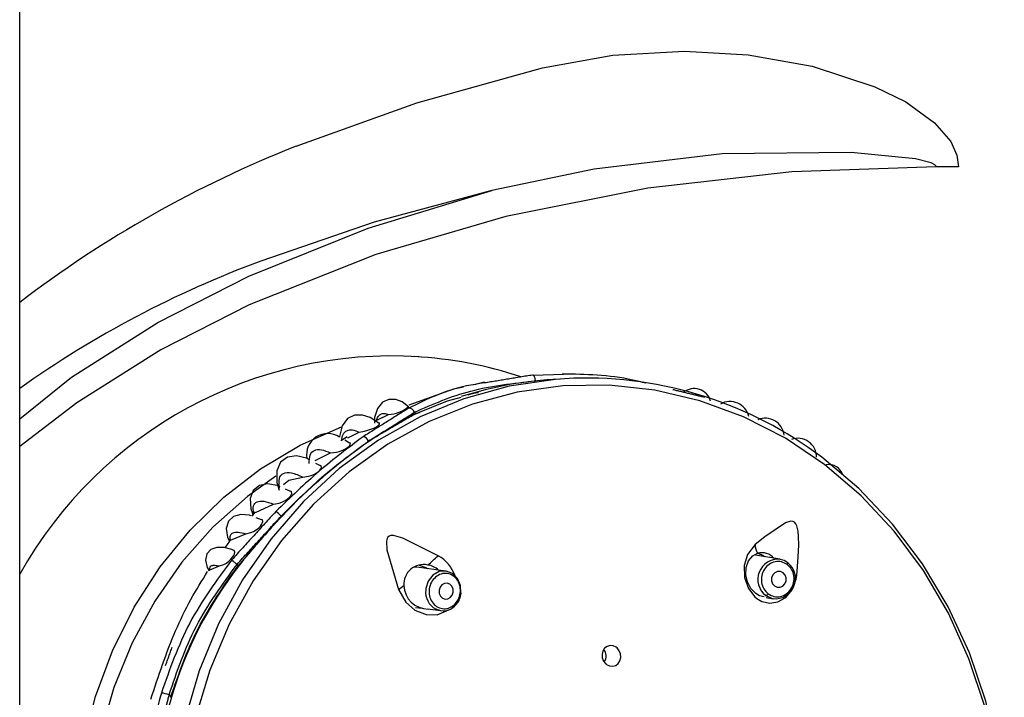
# Model space of a CAD drawing. Header units: millimetres. Extents: x 4904.09 to 4905.21, y 4759.5 to 4761.8.
# Tile 41 of 54: x 4904.3635 to 4904.4251, y 4760.9531 to 4760.9955. Entities that reach past the tile are written whole.
import ezdxf

# ---------------------------------------------------------------- set-up
doc = ezdxf.new("R2010")
doc.units = ezdxf.units.MM
doc.layers.add('SANINDUSA', color=3, linetype='Continuous')

msp = doc.modelspace()

# ---------------------------------------------------------------- linework, layer by layer
at = {"layer": 'SANINDUSA'}
for p, q in [((4904.36346256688, 4759.733268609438), (4904.36346256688, 4761.639268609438)), ((4904.422228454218, 4760.986289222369), (4904.420830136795, 4760.986289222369)), ((4904.397496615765, 4760.973291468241), (4904.395615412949, 4760.97322581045)), ((4904.392551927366, 4760.972792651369), (4904.391891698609, 4760.972642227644)), ((4904.386167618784, 4760.970583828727), (4904.385679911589, 4760.970349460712)), ((4904.386167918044, 4760.970583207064), (4904.386548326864, 4760.970770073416)), ((4904.388172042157, 4760.970916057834), (4904.388236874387, 4760.970823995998)), ((4904.383968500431, 4760.969376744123), (4904.383608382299, 4760.969153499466)), ((4904.383998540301, 4760.969327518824), (4904.384716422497, 4760.969680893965)), ((4904.384105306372, 4760.968987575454), (4904.383820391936, 4760.969161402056)), ((4904.381956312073, 4760.967897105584), (4904.382929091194, 4760.968370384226)), ((4904.382282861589, 4760.967559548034), (4904.381998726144, 4760.96771896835)), ((4904.380408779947, 4760.965953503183), (4904.380095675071, 4760.966099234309)), ((4904.378218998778, 4760.964651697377), (4904.379360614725, 4760.965170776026)), ((4904.378193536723, 4760.964674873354), (4904.377971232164, 4760.964419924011)), ((4904.378591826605, 4760.964180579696), (4904.378271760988, 4760.964304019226)), ((4904.376651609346, 4760.962900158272), (4904.377612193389, 4760.963311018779)), ((4904.376596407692, 4760.962836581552), (4904.376305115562, 4760.962428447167)), ((4904.411047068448, 4760.96171100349), (4904.409516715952, 4760.961965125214)), ((4904.377131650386, 4760.961302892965), (4904.377066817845, 4760.961394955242)), ((4904.411080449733, 4760.961704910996), (4904.411047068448, 4760.96171100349)), ((4904.375373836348, 4760.96105542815), (4904.375978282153, 4760.961292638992)), ((4904.377131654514, 4760.961302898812), (4904.377135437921, 4760.961299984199)), ((4904.388320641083, 4760.961211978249), (4904.388078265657, 4760.961201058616)), ((4904.390146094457, 4760.960974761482), (4904.38832061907, 4760.9612130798)), ((4904.410188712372, 4760.959319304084), (4904.410637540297, 4760.959244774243)), ((4904.388249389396, 4760.958701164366), (4904.388661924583, 4760.958647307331)), ((4904.388990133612, 4760.958604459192), (4904.389822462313, 4760.958495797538)), ((4904.37280960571, 4760.95322151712), (4904.372916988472, 4760.953069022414)), ((4904.372916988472, 4760.953069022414), (4904.372963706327, 4760.953072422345))]:
    msp.add_line(p, q, dxfattribs=at)
at = {"layer": 'SANINDUSA', "flags": 128}
for points in [[(4904.396192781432, 4760.992488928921), (4904.400593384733, 4760.993274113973), (4904.405089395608, 4760.993519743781), (4904.409067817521, 4760.993296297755), (4904.413062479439, 4760.992594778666), (4904.416987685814, 4760.991298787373), (4904.418929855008, 4760.990350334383), (4904.42073599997, 4760.989048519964), (4904.421746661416, 4760.987864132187), (4904.422125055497, 4760.987019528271), (4904.422228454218, 4760.986289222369)], [(4904.380762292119, 4760.987580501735), (4904.388317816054, 4760.990294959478), (4904.396192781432, 4760.992488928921)], [(4904.420830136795, 4760.986289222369), (4904.420824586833, 4760.986320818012), (4904.420805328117, 4760.986356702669), (4904.420752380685, 4760.986409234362), (4904.420519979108, 4760.986529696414), (4904.419530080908, 4760.986778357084), (4904.415509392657, 4760.987179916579), (4904.40743197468, 4760.987092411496), (4904.399422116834, 4760.986141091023), (4904.393023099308, 4760.984795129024)], [(4904.420830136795, 4760.986289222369), (4904.411793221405, 4760.985968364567), (4904.402789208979, 4760.984942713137), (4904.393895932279, 4760.983168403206), (4904.385749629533, 4760.980790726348), (4904.377824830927, 4760.977640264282), (4904.372307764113, 4760.974833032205), (4904.367031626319, 4760.971514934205), (4904.36346256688, 4760.968777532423)], [(4904.36346256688, 4760.97051083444), (4904.366696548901, 4760.97312575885), (4904.372102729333, 4760.976531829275), (4904.377797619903, 4760.979436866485), (4904.385284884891, 4760.982449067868), (4904.393023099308, 4760.984795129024)], [(4904.393023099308, 4760.984795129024), (4904.385661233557, 4760.982830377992), (4904.378558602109, 4760.980388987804)], [(4904.398149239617, 4760.973048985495), (4904.397006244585, 4760.972979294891), (4904.394105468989, 4760.972550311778), (4904.391266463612, 4760.971765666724), (4904.388524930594, 4760.970635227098), (4904.385915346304, 4760.969173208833), (4904.383470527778, 4760.967397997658), (4904.381221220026, 4760.965331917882), (4904.379195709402, 4760.96300095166), (4904.377419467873, 4760.96043441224), (4904.375914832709, 4760.957664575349), (4904.374700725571, 4760.954726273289), (4904.373792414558, 4760.951656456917)], [(4904.413858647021, 4760.967635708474), (4904.411395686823, 4760.969291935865), (4904.408780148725, 4760.970633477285), (4904.406044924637, 4760.97164346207), (4904.403224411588, 4760.972309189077), (4904.400354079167, 4760.972622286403), (4904.397470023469, 4760.972578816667), (4904.394608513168, 4760.972179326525), (4904.391805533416, 4760.971428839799), (4904.389096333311, 4760.970336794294), (4904.386514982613, 4760.968916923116), (4904.384093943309, 4760.967187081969), (4904.381863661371, 4760.965169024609), (4904.379852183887, 4760.962888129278), (4904.378084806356, 4760.96037307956), (4904.376583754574, 4760.957655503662), (4904.375367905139, 4760.954769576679), (4904.374452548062, 4760.951751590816)], [(4904.391243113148, 4760.972494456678), (4904.390628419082, 4760.972354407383), (4904.387814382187, 4760.971373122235)], [(4904.388290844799, 4760.970831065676), (4904.390244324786, 4760.971632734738), (4904.391100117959, 4760.971873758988)], [(4904.387809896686, 4760.971253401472), (4904.387396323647, 4760.971570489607), (4904.387000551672, 4760.971712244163), (4904.386579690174, 4760.971719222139), (4904.386177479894, 4760.971541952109), (4904.385858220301, 4760.971158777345), (4904.385681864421, 4760.970597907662), (4904.385679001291, 4760.970233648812)], [(4904.385953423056, 4760.970229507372), (4904.385408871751, 4760.970596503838), (4904.384923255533, 4760.970746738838), (4904.384429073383, 4760.970737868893), (4904.383977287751, 4760.970517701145), (4904.383639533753, 4760.970063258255), (4904.38348135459, 4760.969403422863), (4904.383483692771, 4760.969366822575)], [(4904.386166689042, 4760.917751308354), (4904.384124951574, 4760.918351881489), (4904.381495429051, 4760.919445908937), (4904.378996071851, 4760.92086353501), (4904.376659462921, 4760.922586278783), (4904.374516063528, 4760.924591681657), (4904.372593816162, 4760.92685360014), (4904.370917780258, 4760.929342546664), (4904.369509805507, 4760.932026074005), (4904.368388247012, 4760.93486919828), (4904.367567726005, 4760.937834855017), (4904.36705893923, 4760.940884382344), (4904.366868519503, 4760.943978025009), (4904.366998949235, 4760.947075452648), (4904.367448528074, 4760.950136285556), (4904.368211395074, 4760.953120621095), (4904.369277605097, 4760.955989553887), (4904.370633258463, 4760.958705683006), (4904.37226068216, 4760.961233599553), (4904.374138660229, 4760.963540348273), (4904.376242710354, 4760.965595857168), (4904.378545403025, 4760.967373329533), (4904.381016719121, 4760.968849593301), (4904.38360401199, 4760.96999780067)], [(4904.384716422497, 4760.969680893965), (4904.385052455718, 4760.969741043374), (4904.385251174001, 4760.969790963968), (4904.385497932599, 4760.969872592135), (4904.385631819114, 4760.969928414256), (4904.385764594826, 4760.969995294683), (4904.385861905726, 4760.97005591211), (4904.38592844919, 4760.97010834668), (4904.385985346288, 4760.970174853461), (4904.385991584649, 4760.970243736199), (4904.385969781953, 4760.970250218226)], [(4904.382929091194, 4760.968370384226), (4904.383285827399, 4760.968422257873), (4904.383467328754, 4760.968469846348), (4904.383684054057, 4760.968548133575), (4904.383817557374, 4760.968610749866), (4904.383950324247, 4760.968688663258), (4904.384045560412, 4760.968760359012), (4904.3841079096, 4760.968821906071), (4904.384159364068, 4760.968901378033), (4904.384161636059, 4760.968989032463), (4904.384119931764, 4760.969010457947)], [(4904.381609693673, 4760.967937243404), (4904.381414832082, 4760.968046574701), (4904.380797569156, 4760.968181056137), (4904.380236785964, 4760.96811050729), (4904.379798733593, 4760.96779766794), (4904.3795559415, 4760.96724883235), (4904.379556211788, 4760.966521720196), (4904.379699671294, 4760.96603470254)], [(4904.39815414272, 4760.915487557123), (4904.40102852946, 4760.915557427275), (4904.403929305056, 4760.915986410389), (4904.406768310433, 4760.916771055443), (4904.409509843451, 4760.917901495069), (4904.412119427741, 4760.919363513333), (4904.414564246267, 4760.921138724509), (4904.416813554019, 4760.923204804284), (4904.418839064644, 4760.925535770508), (4904.420615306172, 4760.928102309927), (4904.422119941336, 4760.930872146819), (4904.423334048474, 4760.933810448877), (4904.424242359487, 4760.93688026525), (4904.424833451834, 4760.940042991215), (4904.425099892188, 4760.943258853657), (4904.425038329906, 4760.946487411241), (4904.424649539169, 4760.949688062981), (4904.423938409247, 4760.952820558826), (4904.422913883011, 4760.955845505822), (4904.421588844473, 4760.958724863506), (4904.419979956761, 4760.961422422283), (4904.418107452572, 4760.963904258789), (4904.415994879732, 4760.966139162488), (4904.413668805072, 4760.968099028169)], [(4904.381191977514, 4760.96686230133), (4904.381546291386, 4760.966914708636), (4904.381715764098, 4760.966967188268), (4904.381912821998, 4760.967051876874), (4904.382044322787, 4760.967125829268), (4904.38217147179, 4760.967216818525), (4904.382259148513, 4760.967298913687), (4904.382316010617, 4760.967371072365), (4904.382358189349, 4760.967464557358), (4904.382343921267, 4760.967565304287), (4904.38229872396, 4760.967586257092)], [(4904.423878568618, 4760.952496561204), (4904.422888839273, 4760.955485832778), (4904.421601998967, 4760.958334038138), (4904.420034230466, 4760.961005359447), (4904.418205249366, 4760.963466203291), (4904.416138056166, 4760.965685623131), (4904.413858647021, 4760.967635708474)], [(4904.379490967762, 4760.966923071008), (4904.377714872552, 4760.96564287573), (4904.375560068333, 4760.963715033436), (4904.373622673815, 4760.961524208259), (4904.371928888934, 4760.959100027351), (4904.370501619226, 4760.956475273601), (4904.369360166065, 4760.953685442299), (4904.368519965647, 4760.950768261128), (4904.367992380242, 4760.94776317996), (4904.367784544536, 4760.944710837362), (4904.367899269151, 4760.941652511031), (4904.368335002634, 4760.938629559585), (4904.369085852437, 4760.935682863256), (4904.370141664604, 4760.932852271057), (4904.371488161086, 4760.930176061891), (4904.373107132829, 4760.927690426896), (4904.374976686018, 4760.925428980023), (4904.377071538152, 4760.92342230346), (4904.379363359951, 4760.921697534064), (4904.381821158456, 4760.920277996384), (4904.382967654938, 4760.919746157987)], [(4904.379986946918, 4760.966386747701), (4904.380317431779, 4760.966665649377), (4904.381191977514, 4760.96686230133)], [(4904.379778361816, 4760.966246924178), (4904.379576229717, 4760.966341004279), (4904.378985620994, 4760.966426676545), (4904.378467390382, 4760.966326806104), (4904.378081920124, 4760.966015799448), (4904.377891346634, 4760.965508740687), (4904.377931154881, 4760.964864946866), (4904.378071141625, 4760.96448400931)], [(4904.379360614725, 4760.965170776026), (4904.379708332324, 4760.965232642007), (4904.379881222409, 4760.965293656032), (4904.380083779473, 4760.965394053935), (4904.380205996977, 4760.965473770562), (4904.380324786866, 4760.965572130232), (4904.380407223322, 4760.965661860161), (4904.380458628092, 4760.965738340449), (4904.380496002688, 4760.965836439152), (4904.380482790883, 4760.965944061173), (4904.380420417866, 4760.965980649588)], [(4904.377921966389, 4760.964438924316), (4904.377847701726, 4760.964467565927), (4904.377312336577, 4760.964509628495), (4904.376855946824, 4760.964390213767), (4904.376533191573, 4760.964092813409), (4904.376396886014, 4760.9636395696), (4904.376470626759, 4760.963091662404), (4904.376597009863, 4760.962816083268)], [(4904.377612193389, 4760.963311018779), (4904.377927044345, 4760.963383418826), (4904.378105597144, 4760.963459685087), (4904.378318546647, 4760.96358961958), (4904.37842923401, 4760.963678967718), (4904.378534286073, 4760.963785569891), (4904.378606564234, 4760.963881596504), (4904.378651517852, 4760.963964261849), (4904.378681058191, 4760.964068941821), (4904.37865873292, 4760.964178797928), (4904.378601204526, 4760.964207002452)], [(4904.41210595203, 4760.960697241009), (4904.412198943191, 4760.961854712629), (4904.41223072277, 4760.962617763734), (4904.412225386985, 4760.963124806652), (4904.412196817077, 4760.963465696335), (4904.412116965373, 4760.963811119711), (4904.412054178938, 4760.963936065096), (4904.411968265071, 4760.964029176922), (4904.411872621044, 4760.964077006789), (4904.411737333, 4760.964089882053), (4904.411403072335, 4760.963990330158), (4904.410101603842, 4760.963110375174), (4904.409512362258, 4760.962638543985)], [(4904.389657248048, 4760.961931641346), (4904.387457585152, 4760.963038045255), (4904.386865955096, 4760.963198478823), (4904.386704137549, 4760.963194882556), (4904.386590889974, 4760.963158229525), (4904.386512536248, 4760.963096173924), (4904.38645936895, 4760.963010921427), (4904.386417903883, 4760.962841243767), (4904.386455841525, 4760.962305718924), (4904.387182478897, 4760.959809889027)], [(4904.376595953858, 4760.962836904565), (4904.376599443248, 4760.96284336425), (4904.376651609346, 4760.962900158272)], [(4904.409512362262, 4760.96263854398), (4904.40902557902, 4760.962012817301), (4904.408824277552, 4760.961324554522), (4904.408844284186, 4760.960577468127), (4904.409081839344, 4760.959881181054), (4904.409481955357, 4760.959357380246), (4904.409600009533, 4760.959259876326), (4904.409921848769, 4760.959075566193), (4904.410423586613, 4760.958966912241), (4904.410922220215, 4760.959039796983), (4904.411420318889, 4760.959317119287), (4904.411829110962, 4760.959805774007), (4904.412071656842, 4760.960462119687), (4904.412105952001, 4760.960697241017)], [(4904.376878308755, 4760.962267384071), (4904.376743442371, 4760.962321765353), (4904.37625769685, 4760.962439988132), (4904.375806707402, 4760.962450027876), (4904.37542703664, 4760.962324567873), (4904.375171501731, 4760.962051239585), (4904.375088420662, 4760.961657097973), (4904.375191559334, 4760.961207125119), (4904.37529730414, 4760.96102719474)], [(4904.375978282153, 4760.961292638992), (4904.376249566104, 4760.961380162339), (4904.376401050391, 4760.961465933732), (4904.376580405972, 4760.961605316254), (4904.376688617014, 4760.961713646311), (4904.376789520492, 4760.961839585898), (4904.376857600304, 4760.961949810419), (4904.376899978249, 4760.962045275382), (4904.376923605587, 4760.96215755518), (4904.376895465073, 4760.962261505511), (4904.376878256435, 4760.962267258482)], [(4904.410066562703, 4760.959357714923), (4904.409772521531, 4760.9594328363), (4904.409541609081, 4760.959570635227), (4904.409232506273, 4760.959889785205), (4904.409021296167, 4760.960298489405), (4904.408925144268, 4760.960748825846), (4904.408948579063, 4760.961197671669), (4904.409094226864, 4760.961606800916), (4904.409359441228, 4760.961927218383), (4904.409656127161, 4760.962087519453)], [(4904.409655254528, 4760.962087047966), (4904.4099824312, 4760.961961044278), (4904.410091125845, 4760.961887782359)], [(4904.388478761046, 4760.961345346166), (4904.388881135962, 4760.961206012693), (4904.389001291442, 4760.961133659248)], [(4904.411538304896, 4760.96149103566), (4904.411314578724, 4760.96162923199), (4904.411063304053, 4760.961708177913)], [(4904.375288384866, 4760.961023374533), (4904.375280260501, 4760.961007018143), (4904.375334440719, 4760.961027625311), (4904.375373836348, 4760.96105542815)], [(4904.391079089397, 4760.959587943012), (4904.391060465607, 4760.960067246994), (4904.390878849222, 4760.960502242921), (4904.390561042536, 4760.960820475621), (4904.390155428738, 4760.960973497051), (4904.389723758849, 4760.960938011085), (4904.389331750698, 4760.960719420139), (4904.389039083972, 4760.960351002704), (4904.388890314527, 4760.959888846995), (4904.388880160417, 4760.959789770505)], [(4904.411255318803, 4760.960866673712), (4904.411091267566, 4760.960942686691), (4904.410911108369, 4760.960944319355), (4904.410742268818, 4760.960871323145), (4904.410610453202, 4760.960734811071), (4904.410535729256, 4760.960555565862), (4904.410529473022, 4760.960360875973), (4904.410592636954, 4760.960180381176), (4904.410715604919, 4760.960041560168), (4904.410879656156, 4760.959965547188), (4904.411059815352, 4760.959963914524), (4904.411228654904, 4760.960036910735), (4904.411360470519, 4760.960173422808), (4904.411435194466, 4760.960352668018), (4904.4114414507, 4760.960547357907), (4904.411378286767, 4760.960727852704), (4904.411255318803, 4760.960866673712)], [(4904.412105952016, 4760.960697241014), (4904.411999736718, 4760.96071019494), (4904.411997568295, 4760.960710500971)], [(4904.389897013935, 4760.960106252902), (4904.389779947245, 4760.959958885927), (4904.389720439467, 4760.959774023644), (4904.389727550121, 4760.959579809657), (4904.389800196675, 4760.959405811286), (4904.389927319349, 4760.959278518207), (4904.390089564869, 4760.959217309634), (4904.390262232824, 4760.959231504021), (4904.390419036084, 4760.959318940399), (4904.390536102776, 4760.959466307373), (4904.390595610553, 4760.959651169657), (4904.390588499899, 4760.959845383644), (4904.390515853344, 4760.960019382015), (4904.390388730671, 4760.960146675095), (4904.390226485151, 4760.960207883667), (4904.390053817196, 4760.96019368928), (4904.389897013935, 4760.960106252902)], [(4904.3871824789, 4760.959809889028), (4904.387628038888, 4760.959019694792), (4904.388206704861, 4760.958523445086), (4904.388898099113, 4760.958250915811), (4904.389600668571, 4760.958240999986), (4904.39018826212, 4760.958480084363), (4904.390259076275, 4760.958551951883)], [(4904.390996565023, 4760.959227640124), (4904.391034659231, 4760.959305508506), (4904.391102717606, 4760.959589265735)], [(4904.410167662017, 4760.959446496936), (4904.41057779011, 4760.959256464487), (4904.410637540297, 4760.959244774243)], [(4904.389493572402, 4760.958599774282), (4904.389813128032, 4760.95849706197), (4904.389822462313, 4760.958495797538)], [(4904.400201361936, 4760.955124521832), (4904.400385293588, 4760.955034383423), (4904.40058283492, 4760.955014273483), (4904.400771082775, 4760.955066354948), (4904.400929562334, 4760.955184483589), (4904.40104115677, 4760.955356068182), (4904.401093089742, 4760.955562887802), (4904.401078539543, 4760.955782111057), (4904.400998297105, 4760.955988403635), (4904.400861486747, 4760.956157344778), (4904.400807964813, 4760.956200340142), (4904.400624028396, 4760.9562904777), (4904.400426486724, 4760.956310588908), (4904.400238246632, 4760.956258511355), (4904.400079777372, 4760.956140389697), (4904.399968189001, 4760.955968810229), (4904.399916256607, 4760.955761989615), (4904.399930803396, 4760.955542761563), (4904.400011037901, 4760.955336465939), (4904.400147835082, 4760.955167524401), (4904.400201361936, 4760.955124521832)]]:
    msp.add_lwpolyline(points, dxfattribs=at)
at = {"layer": 'SANINDUSA'}
for centre, radius, start, end in [((4904.407358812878, 4760.920380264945), 0.07227203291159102, 111.5926767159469, 127.3999593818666), ((4904.401406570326, 4760.918850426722), 0.0656431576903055, 110.3688980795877, 125.3124114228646), ((4904.386760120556, 4760.947754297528), 0.02668946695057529, 86.38811542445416, 150.7988064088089), ((4904.386845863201, 4760.949384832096), 0.02505272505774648, 71.39127315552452, 86.92922260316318), ((4904.397441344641, 4760.973234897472), 7.908949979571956e-05, 45.66576901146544, 99.96012969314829), ((4904.398932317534, 4760.948699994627), 0.02436157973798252, 52.77785765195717, 91.84203118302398), ((4904.398284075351, 4760.94926955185), 0.02374364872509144, 92.52297809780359, 107.6265855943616), ((4904.405682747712, 4760.971329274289), 0.001073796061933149, 15.62908186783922, 128.594528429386), ((4904.38636491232, 4760.973094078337), 0.002331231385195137, 274.5125299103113, 308.7521062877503), ((4904.387810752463, 4760.970807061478), 0.0003773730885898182, 16.78787307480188, 87.77251367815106), ((4904.407923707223, 4760.970366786), 0.001223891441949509, 13.9412625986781, 119.2087240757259), ((4904.398566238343, 4760.949925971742), 0.02329391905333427, 116.1753085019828, 124.5481234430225), ((4904.41012932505, 4760.969344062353), 0.001198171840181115, 6.511294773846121, 112.5403128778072), ((4904.382748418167, 4760.968260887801), 0.001328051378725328, 56.38227361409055, 189.9088997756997), ((4904.384862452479, 4760.968916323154), 0.0004795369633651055, 23.52224609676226, 78.44721217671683), ((4904.405290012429, 4760.940324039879), 0.03501571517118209, 124.6999694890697, 136.5165311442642), ((4904.412177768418, 4760.968124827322), 0.001163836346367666, 358.9813690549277, 110.5151932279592), ((4904.414098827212, 4760.96671225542), 0.0009345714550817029, 17.43560311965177, 98.72690762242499), ((4904.409502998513, 4760.935988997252), 0.041056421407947, 136.1728873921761, 141.9265340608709), ((4904.378834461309, 4760.963578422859), 0.001301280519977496, 40.08000167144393, 59.58067220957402), ((4904.410383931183, 4760.962571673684), 0.0008741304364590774, 175.6126311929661, 213.632887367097), ((4904.349963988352, 4761.005678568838), 0.05907070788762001, 311.3757275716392, 312.2186592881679), ((4904.388537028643, 4760.959922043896), 0.002300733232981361, 18.88454456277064, 60.86318653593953), ((4904.409922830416, 4760.961094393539), 0.001028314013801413, 40.98177039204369, 105.0320753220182), ((4904.388737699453, 4760.960158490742), 0.001224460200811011, 77.18094660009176, 184.0355519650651), ((4904.388880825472, 4760.960213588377), 0.001146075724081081, 45.83403918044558, 83.55992848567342), ((4904.410937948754, 4760.960450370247), 0.001265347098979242, 85.05284098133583, 232.500443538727), ((4904.410767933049, 4760.960496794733), 0.001257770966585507, 263.3053530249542, 52.23025209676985), ((4904.411380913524, 4760.961467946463), 0.0001590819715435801, 326.5268667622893, 8.335230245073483), ((4904.396598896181, 4760.946161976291), 0.02462471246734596, 142.0447080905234, 163.7021598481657), ((4904.383284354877, 4760.96511159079), 0.00658053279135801, 306.325520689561, 310.0231381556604), ((4904.389034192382, 4760.960111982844), 0.001518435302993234, 181.4968305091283, 270.4337914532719), ((4904.390091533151, 4760.959661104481), 0.001218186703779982, 173.9370572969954, 240.6027898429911), ((4904.41012229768, 4760.959670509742), 0.0002285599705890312, 281.448024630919, 328.5563198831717), ((4904.390151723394, 4760.959493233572), 0.0008856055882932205, 306.6846244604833, 342.5483804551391), ((4904.389980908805, 4760.959447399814), 0.0009649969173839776, 241.1792755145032, 316.4913891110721), ((4904.399469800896, 4760.955662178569), 0.0007011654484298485, 327.118307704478, 35.80510416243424), ((4904.402412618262, 4760.944379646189), 0.0313832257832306, 163.423175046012, 167.1622329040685), ((4904.372199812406, 4760.951694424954), 0.001644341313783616, 68.23235182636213, 85.32820638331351), ((4904.40254817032, 4760.944377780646), 0.03083564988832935, 163.6223518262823, 166.9630561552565)]:
    msp.add_arc(centre, radius, start, end, dxfattribs=at)
for points, degree in [([(4904.395559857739, 4760.973246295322), (4904.392562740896, 4760.972752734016)], 1), ([(4904.406353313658, 4760.971843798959), (4904.40434165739, 4760.972331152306)], 1), ([(4904.387825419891, 4760.971184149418), (4904.38495848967, 4760.96938614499)], 1), ([(4904.385302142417, 4760.969107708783), (4904.388172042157, 4760.970916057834)], 1), ([(4904.388236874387, 4760.970823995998), (4904.385302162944, 4760.969107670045)], 1), ([(4904.388236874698, 4760.970823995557), (4904.388523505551, 4760.970926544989)], 1), ([(4904.379493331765, 4760.964700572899), (4904.376733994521, 4760.961674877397)], 1), ([(4904.377066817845, 4760.961394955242), (4904.379830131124, 4760.964416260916)], 1), ([(4904.37983187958, 4760.964418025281), (4904.377131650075, 4760.961302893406)], 1), ([(4904.389494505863, 4760.960596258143), (4904.389399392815, 4760.960494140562), (4904.389209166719, 4760.960289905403), (4904.389078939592, 4760.959861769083), (4904.3890937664, 4760.959422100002), (4904.389259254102, 4760.959025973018), (4904.389548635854, 4760.958736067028), (4904.389916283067, 4760.958598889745), (4904.39031408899, 4760.958623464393), (4904.390539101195, 4760.958775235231), (4904.390651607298, 4760.958851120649)], 3), ([(4904.37259541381, 4760.955060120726), (4904.373011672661, 4760.956209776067)], 1), ([(4904.37280960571, 4760.95322151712), (4904.372296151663, 4760.951265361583)], 1)]:
    msp.add_open_spline(points, degree=degree, dxfattribs=at)
for points, knots in [([(4904.395749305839, 4760.972888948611), (4904.395746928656, 4760.972913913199), (4904.395742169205, 4760.972963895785), (4904.395727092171, 4760.973035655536), (4904.395706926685, 4760.973101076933), (4904.39568198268, 4760.97315723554), (4904.39565349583, 4760.973201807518), (4904.395622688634, 4760.973232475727), (4904.395590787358, 4760.973249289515), (4904.395570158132, 4760.973247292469), (4904.395559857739, 4760.973246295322)], [0, 0, 0, 0, 0.1248127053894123, 0.2498924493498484, 0.3749947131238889, 0.5000058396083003, 0.6250068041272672, 0.7501171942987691, 0.875230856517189, 1, 1, 1, 1]), ([(4904.402656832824, 4760.972739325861), (4904.402384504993, 4760.972808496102), (4904.400604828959, 4760.973260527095), (4904.398884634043, 4760.973288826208), (4904.397427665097, 4760.973312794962)], [0, 0, 0, 0, 0.1530210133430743, 0.9999999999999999, 0.9999999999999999, 0.9999999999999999, 0.9999999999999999]), ([(4904.392562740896, 4760.972752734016), (4904.392180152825, 4760.972697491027), (4904.390403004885, 4760.972440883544), (4904.38895875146, 4760.971736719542), (4904.387825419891, 4760.971184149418)], [0, 0, 0, 0, 0.2152820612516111, 1, 1, 1, 1]), ([(4904.388172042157, 4760.970916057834), (4904.389308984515, 4760.971418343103), (4904.391583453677, 4760.972423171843), (4904.394360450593, 4760.972733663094), (4904.395749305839, 4760.972888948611)], [0, 0, 0, 0, 0.4998715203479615, 0.9999999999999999, 0.9999999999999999, 0.9999999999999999, 0.9999999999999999]), ([(4904.391534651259, 4760.972003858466), (4904.391621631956, 4760.972039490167), (4904.391818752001, 4760.972120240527), (4904.392057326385, 4760.972146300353), (4904.392190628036, 4760.972160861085)], [0, 0, 0, 0, 0.4412574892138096, 1, 1, 1, 1]), ([(4904.385796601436, 4760.970400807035), (4904.385827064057, 4760.970492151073), (4904.385887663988, 4760.970673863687), (4904.386058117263, 4760.970818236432), (4904.386276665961, 4760.970864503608), (4904.386457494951, 4760.970801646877), (4904.386548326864, 4760.970770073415)], [0, 0, 0, 0, 0.2516497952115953, 0.5006122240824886, 0.7491533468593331, 1, 1, 1, 1]), ([(4904.38495848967, 4760.96938614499), (4904.384042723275, 4760.968697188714), (4904.382211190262, 4760.967319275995), (4904.380399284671, 4760.965573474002), (4904.379493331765, 4760.964700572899)], [0, 0, 0, 0, 0.4999999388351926, 1, 1, 1, 1]), ([(4904.383602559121, 4760.969132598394), (4904.383630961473, 4760.96927814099), (4904.383687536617, 4760.969568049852), (4904.383930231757, 4760.969792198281), (4904.384269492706, 4760.969853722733), (4904.384567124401, 4760.969738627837), (4904.384716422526, 4760.969680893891)], [0, 0, 0, 0, 0.251317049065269, 0.5006028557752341, 0.7494922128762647, 1, 1, 1, 1]), ([(4904.379831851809, 4760.964418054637), (4904.380726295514, 4760.965306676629), (4904.382515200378, 4760.967083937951), (4904.384372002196, 4760.968432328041), (4904.385300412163, 4760.969106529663)], [0, 0, 0, 0, 0.4999951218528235, 1, 1, 1, 1]), ([(4904.381579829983, 4760.967713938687), (4904.38158891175, 4760.967902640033), (4904.381607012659, 4760.96827874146), (4904.381885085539, 4760.968562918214), (4904.382320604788, 4760.968624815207), (4904.382725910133, 4760.968455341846), (4904.382929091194, 4760.968370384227)], [0, 0, 0, 0, 0.251181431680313, 0.5006307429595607, 0.7496643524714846, 1, 1, 1, 1]), ([(4904.379726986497, 4760.966167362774), (4904.379703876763, 4760.966384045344), (4904.379657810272, 4760.966815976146), (4904.379938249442, 4760.967136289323), (4904.380444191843, 4760.967187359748), (4904.380942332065, 4760.966970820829), (4904.381191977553, 4760.966862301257)], [0, 0, 0, 0, 0.2511823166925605, 0.500701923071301, 0.7497742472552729, 0.9999999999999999, 0.9999999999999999, 0.9999999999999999, 0.9999999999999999]), ([(4904.378108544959, 4760.964601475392), (4904.378089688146, 4760.964765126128), (4904.378052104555, 4760.965091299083), (4904.378288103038, 4760.96533775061), (4904.378714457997, 4760.965391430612), (4904.379144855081, 4760.965244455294), (4904.379360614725, 4760.965170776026)], [0, 0, 0, 0, 0.2511814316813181, 0.5006307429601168, 0.7496643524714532, 0.9999999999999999, 0.9999999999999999, 0.9999999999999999, 0.9999999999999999]), ([(4904.376651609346, 4760.962900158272), (4904.376639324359, 4760.963009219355), (4904.376614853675, 4760.963226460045), (4904.37679488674, 4760.963394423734), (4904.377116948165, 4760.963440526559), (4904.377446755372, 4760.963354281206), (4904.377612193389, 4760.963311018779)], [0, 0, 0, 0, 0.2513170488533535, 0.5006028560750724, 0.7494922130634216, 1, 1, 1, 1]), ([(4904.376733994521, 4760.961674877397), (4904.375788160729, 4760.960390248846), (4904.373896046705, 4760.95782038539), (4904.372854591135, 4760.954829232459), (4904.372333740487, 4760.953333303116)], [0, 0, 0, 0, 0.499882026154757, 1, 1, 1, 1]), ([(4904.37280960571, 4760.95322151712), (4904.373310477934, 4760.954686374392), (4904.374311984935, 4760.957615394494), (4904.376148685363, 4760.960135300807), (4904.377066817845, 4760.961394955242)], [0, 0, 0, 0, 0.5001185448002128, 1, 1, 1, 1]), ([(4904.375373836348, 4760.96105542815), (4904.375367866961, 4760.961114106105), (4904.375355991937, 4760.961230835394), (4904.375468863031, 4760.961323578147), (4904.375668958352, 4760.961353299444), (4904.375874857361, 4760.96131292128), (4904.375978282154, 4760.961292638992)], [0, 0, 0, 0, 0.2516497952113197, 0.5006122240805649, 0.7491533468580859, 0.9999999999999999, 0.9999999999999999, 0.9999999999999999, 0.9999999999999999]), ([(4904.377066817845, 4760.961394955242), (4904.377037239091, 4760.961419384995), (4904.376988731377, 4760.961459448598), (4904.376919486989, 4760.961516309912), (4904.376863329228, 4760.961563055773), (4904.376813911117, 4760.961604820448), (4904.376765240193, 4760.961645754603), (4904.376745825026, 4760.961663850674), (4904.376733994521, 4760.961674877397)], [0, 0, 0, 0, 0.2149901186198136, 0.3525733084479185, 0.500344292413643, 0.6481913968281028, 0.7856277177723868, 1, 1, 1, 1]), ([(4904.411513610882, 4760.961380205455), (4904.411396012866, 4760.961447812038), (4904.41116076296, 4760.961583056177), (4904.410746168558, 4760.961579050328), (4904.410363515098, 4760.961415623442), (4904.410062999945, 4760.961104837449), (4904.409892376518, 4760.960696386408), (4904.409879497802, 4760.960255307), (4904.410017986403, 4760.959836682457), (4904.410217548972, 4760.95964639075), (4904.410317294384, 4760.959551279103)], [0, 0, 0, 0, 0.1248186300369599, 0.249694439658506, 0.3746571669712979, 0.4997338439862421, 0.624918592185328, 0.7500608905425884, 0.8750753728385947, 1, 1, 1, 1]), ([(4904.410317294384, 4760.959551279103), (4904.410434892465, 4760.959483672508), (4904.410670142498, 4760.959348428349), (4904.411084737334, 4760.959352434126), (4904.411467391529, 4760.95951586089), (4904.411767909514, 4760.959826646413), (4904.411938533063, 4760.960235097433), (4904.411951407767, 4760.960676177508), (4904.411812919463, 4760.961094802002), (4904.411613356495, 4760.961285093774), (4904.411513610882, 4760.961380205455)], [0, 0, 0, 0, 0.1248186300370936, 0.2496944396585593, 0.3746571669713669, 0.4997338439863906, 0.6249185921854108, 0.750060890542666, 0.8750753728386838, 0.9999999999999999, 0.9999999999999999, 0.9999999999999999, 0.9999999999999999]), ([(4904.371671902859, 4760.952947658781), (4904.372154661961, 4760.954412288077), (4904.372879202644, 4760.956610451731), (4904.374159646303, 4760.9592289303), (4904.374870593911, 4760.960373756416), (4904.375226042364, 4760.960946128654)], [0, 0, 0, 0, 0.4996017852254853, 0.749818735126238, 1, 1, 1, 1]), ([(4904.372916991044, 4760.953069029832), (4904.373421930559, 4760.954536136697), (4904.374431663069, 4760.957469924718), (4904.376231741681, 4760.960025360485), (4904.377131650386, 4760.961302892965)], [0, 0, 0, 0, 0.500072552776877, 1, 1, 1, 1]), ([(4904.390651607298, 4760.958851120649), (4904.390746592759, 4760.958953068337), (4904.390936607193, 4760.959157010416), (4904.391067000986, 4760.959584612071), (4904.391052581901, 4760.960024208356), (4904.39088733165, 4760.960420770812), (4904.390597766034, 4760.960711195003), (4904.390229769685, 4760.960848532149), (4904.389831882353, 4760.960823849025), (4904.389606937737, 4760.960672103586), (4904.389494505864, 4760.960596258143)], [0, 0, 0, 0, 0.1248186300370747, 0.2496944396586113, 0.3746571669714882, 0.4997338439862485, 0.6249185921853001, 0.7500608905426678, 0.8750753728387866, 1, 1, 1, 1])]:
    msp.add_open_spline(points, degree=3, knots=knots, dxfattribs=at)

doc.saveas('drawing.dxf')
